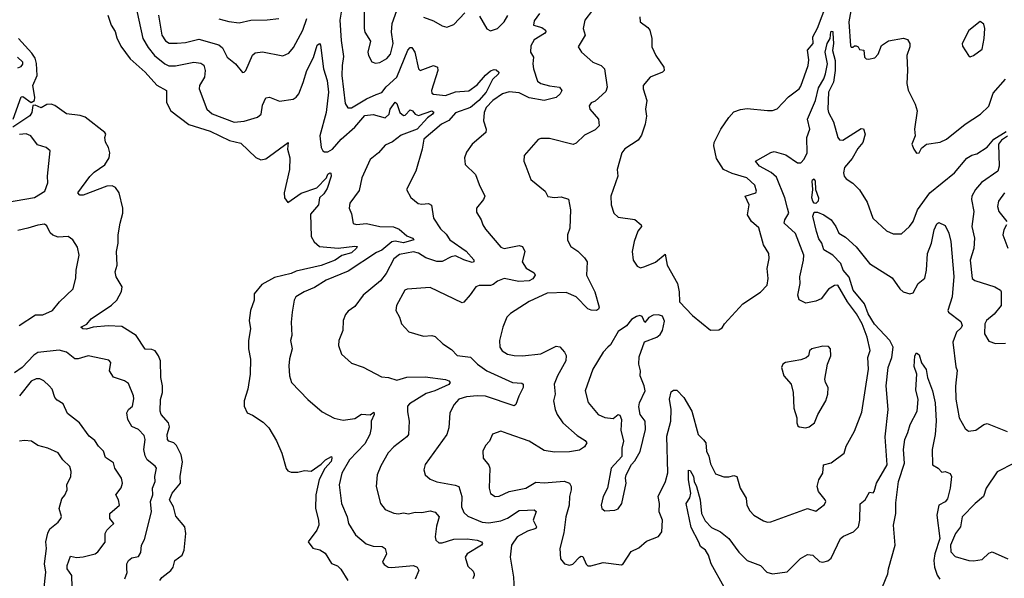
# Model space of a CAD drawing. Extents: x 1468344 to 1613994, y 525695 to 643861.
# Tile 26 of 256: x 1484887 to 1490758, y 603078 to 606408. Entities that reach past the tile are written whole.
import ezdxf

# ---------------------------------------------------------------- set-up
doc = ezdxf.new("R2010")
doc.units = 0

msp = doc.modelspace()

# ---------------------------------------------------------------- linework, layer by layer
at = {"layer": '0CON10XD'}
for points in [[(1489869, 606605), (1489831.5, 606395), (1489841.7, 606251.7), (1489845, 606243.3), (1489855, 606243.3), (1489865, 606252.5), (1489875, 606252.5), (1489887.5, 606245), (1489895, 606230), (1489920, 606225), (1489924.3, 606184.3), (1489935, 606173.8), (1489948.3, 606171.7), (1489985, 606180), (1490005, 606202.5), (1490026.4, 606253.6), (1490067.9, 606282.1), (1490157.5, 606297.5), (1490180, 606290), (1490194.5, 606265), (1490194.5, 606245), (1490176.9, 606195), (1490181.5, 606105), (1490176.7, 606026.7), (1490185, 605987.5), (1490226, 605905), (1490239.2, 605865), (1490223.3, 605755), (1490226, 605715), (1490206.7, 605665), (1490217.5, 605635), (1490235, 605612.5), (1490250, 605615), (1490265, 605642.5), (1490294, 605666), (1490375, 605677.5), (1490413.8, 605695), (1490525.3, 605784.7), (1490615.8, 605845), (1490665, 605892.5), (1490691, 605969), (1490765, 606053.8)], [(1485573.3, 606513.3), (1485620, 606295), (1485651.7, 606241.7), (1485691.2, 606195), (1485751.1, 606145), (1485775, 606133.5), (1485815, 606133.1), (1485925, 606155.3), (1485967.6, 606147.6), (1485985, 606135.7), (1485993.2, 606105), (1485989.1, 606065), (1485958.5, 606015), (1485956.5, 605995), (1486001.5, 605875), (1486035, 605847.3), (1486165, 605795.9), (1486225, 605802.4), (1486303.8, 605826.2), (1486326.9, 605845), (1486335, 605898.8), (1486355, 605941.1), (1486376.7, 605945), (1486435, 605921.8), (1486516.6, 605933.4), (1486535.5, 605945), (1486551.2, 605965), (1486577.3, 606032.7), (1486597.8, 606105), (1486637.7, 606182.3), (1486661.1, 606255), (1486675, 606265.5), (1486679.4, 606255), (1486697.5, 606115), (1486720.7, 606045), (1486728.4, 605975), (1486713.8, 605855), (1486675.4, 605715), (1486684.4, 605645), (1486694.3, 605625), (1486705, 605619.4), (1486725, 605620.4), (1486751.2, 605635), (1486803.2, 605695), (1486885, 605766.7), (1486945, 605836.1), (1486995, 605843), (1487065, 605823.3), (1487089.2, 605845), (1487096.5, 605875), (1487125, 605916), (1487135, 605908), (1487154.3, 605855), (1487175, 605837.1), (1487185, 605839.4), (1487215, 605871.1), (1487228.2, 605865), (1487244.7, 605844.7), (1487265, 605836.5), (1487344.2, 605864.2), (1487355.6, 605855.6), (1487348.9, 605845), (1487317.5, 605822.5), (1487257, 605755), (1487160.9, 605719.1), (1487110.3, 605679.7), (1487065, 605658.8), (1487026.7, 605613.3), (1486976, 605575), (1486926.3, 605465), (1486910.7, 605389.3), (1486856, 605315), (1486851.2, 605285), (1486865, 605250), (1486875, 605192.5), (1486895, 605187.5), (1486955, 605193.6), (1487035, 605175.5), (1487115, 605173.1), (1487149, 605159), (1487195, 605119.6), (1487228.8, 605105), (1487236, 605095), (1487175, 605078), (1487125, 605087.2), (1487105, 605084.4), (1487046.2, 605033.8), (1487015, 605020.2), (1486845, 604909.7), (1486715, 604856.1), (1486645, 604811.1), (1486582, 604785), (1486532.5, 604755), (1486522.5, 604735), (1486512, 604665), (1486506.1, 604603.9), (1486510, 604525), (1486502, 604495), (1486510.8, 604445), (1486494.5, 604385.5), (1486491.2, 604345), (1486494.6, 604285), (1486506.9, 604245), (1486605, 604142.9), (1486689.7, 604069.7), (1486762.7, 604032.7), (1486815, 604020), (1486885, 604030.8), (1486925, 604057.3), (1486976.7, 604053.3), (1486998, 604068), (1487000, 604055), (1486983.3, 604015), (1486982.5, 603975), (1486975.4, 603935), (1486945, 603879.1), (1486852.7, 603785), (1486806.9, 603705), (1486792.4, 603635), (1486804.7, 603524.7), (1486838.6, 603445), (1486848.1, 603405), (1486888.1, 603338.1), (1486952.9, 603282.9), (1486995, 603269.2), (1487047.9, 603267.9), (1487066, 603255), (1487072.9, 603225), (1487049.2, 603175), (1487059.8, 603159.8), (1487083.8, 603145), (1487102.9, 603142.9), (1487235, 603153.8), (1487255.8, 603145), (1487265.7, 603125), (1487245, 603072.9)], [(1486941.5, 606495), (1486940, 606355), (1486945, 606333.8), (1486978.7, 606278.7), (1486963.1, 606215), (1486965.7, 606195), (1486986.8, 606156.8), (1487007.7, 606147.7), (1487035, 606152.9), (1487075, 606176.9), (1487097.7, 606202.3), (1487114.6, 606265), (1487104.1, 606334.1), (1487107.3, 606385), (1487135, 606463.1)], [(1488584, 606425), (1488586.2, 606395), (1488631.7, 606361.7), (1488644.3, 606344.3), (1488655.6, 606295), (1488655.4, 606245), (1488680.2, 606195), (1488727.5, 606125), (1488730, 606105), (1488718.8, 606095), (1488645.8, 606065), (1488604.5, 606015.5), (1488604.5, 605995), (1488626.9, 605926.9), (1488618.9, 605875), (1488623.5, 605833.5), (1488616.8, 605785), (1488595, 605720), (1488575, 605688.6), (1488495, 605638), (1488477.5, 605615), (1488450, 605515), (1488454, 605475), (1488412.5, 605355), (1488413.2, 605303.2), (1488428.8, 605255), (1488455, 605230), (1488555, 605216.2), (1488593.3, 605185), (1488593.8, 605175), (1488573.2, 605146.8), (1488550, 605085), (1488538.9, 605025), (1488544, 604975), (1488569.5, 604939.5), (1488589.5, 604929.5), (1488615, 604936), (1488677, 604963), (1488735, 605010), (1488747.5, 604945), (1488810, 604835), (1488820, 604785), (1488820.8, 604725), (1488898.8, 604645), (1489005, 604556.2), (1489055, 604560), (1489075, 604571.2), (1489090, 604595), (1489199.2, 604715), (1489305, 604784.4), (1489344.4, 604825), (1489350.5, 604865), (1489343.8, 604925), (1489355.8, 604985), (1489354.5, 605015), (1489321.1, 605065), (1489295, 605166.9), (1489251.4, 605205), (1489226, 605245), (1489235.7, 605305), (1489213.3, 605355), (1489276.9, 605375), (1489280.5, 605385), (1489270.6, 605420.6), (1489223.3, 605465), (1489135, 605490.6), (1489084.4, 605514.4), (1489041.2, 605581.2), (1489026.2, 605655), (1489027.5, 605675), (1489067.1, 605755), (1489114.7, 605825.3), (1489145, 605857.5), (1489185, 605872.5), (1489225, 605877.5), (1489345, 605865.6), (1489375, 605866.9), (1489403.9, 605876.1), (1489472, 605948), (1489533.8, 605995), (1489545, 606011.2), (1489588.2, 606135), (1489591.7, 606168.3), (1489584.5, 606225), (1489618.9, 606265), (1489616.5, 606305), (1489643.8, 606356.2), (1489700.4, 606505)], [(1485411.4, 606435), (1485432.5, 606375), (1485455, 606336.2), (1485465, 606300), (1485489.2, 606249.2), (1485545.5, 606175), (1485635.2, 606095.2), (1485705, 606016.7), (1485762, 605985), (1485761.2, 605915), (1485787.3, 605865), (1485895, 605782), (1486022.6, 605742.6), (1486137.6, 605687.6), (1486205, 605672.5), (1486295, 605586.7), (1486325, 605571.9), (1486355, 605578.2), (1486487.5, 605675), (1486484.2, 605635.8), (1486496.5, 605585), (1486495.4, 605515.4), (1486463.9, 605375), (1486466.5, 605345), (1486485, 605318.8), (1486565, 605373.1), (1486658.6, 605405), (1486715.9, 605464.1), (1486725, 605486.8), (1486735, 605495.8), (1486742.5, 605492.5), (1486742.9, 605475), (1486719.4, 605400.6), (1486700.2, 605369.8), (1486674.4, 605345), (1486667.5, 605305), (1486621.4, 605248.6), (1486624.7, 605115), (1486642.8, 605082.8), (1486675, 605056), (1486785, 605045.9), (1486885, 605058.7), (1486898.6, 605055), (1486895.4, 605045), (1486865, 605019), (1486808.1, 605001.9), (1486767.1, 604975), (1486685, 604941.8), (1486535, 604909.2), (1486505, 604895.4), (1486405, 604870.2), (1486330.6, 604829.4), (1486285.4, 604774.6), (1486284.4, 604735), (1486262.2, 604675), (1486255.6, 604615), (1486262.2, 604565), (1486251.9, 604495), (1486251.9, 604445), (1486263.1, 604385), (1486260, 604295), (1486247.8, 604205), (1486225.6, 604135), (1486225.6, 604105), (1486242.5, 604065), (1486275, 604050.9), (1486338.7, 604008.7), (1486373.1, 603975), (1486418.4, 603898.4), (1486450, 603825), (1486475, 603733.3), (1486485, 603718), (1486505, 603710), (1486545, 603710), (1486585, 603720), (1486625, 603716.7), (1486685, 603757.8), (1486710.9, 603785), (1486745, 603803.8), (1486748.5, 603795), (1486743.2, 603775), (1486707, 603733), (1486672.1, 603667.9), (1486652.8, 603575), (1486650, 603495), (1486668.2, 603425), (1486670, 603395), (1486659.2, 603365), (1486607.5, 603295), (1486635, 603258), (1486676.9, 603246.9), (1486707.5, 603227.5), (1486745, 603167.1), (1486782.1, 603152.1), (1486802.4, 603132.4), (1486843.8, 603065)], [(1485713.7, 606435), (1485734.2, 606315), (1485755, 606281.8), (1485777.4, 606267.4), (1485825, 606267.5), (1485875, 606271.3), (1485955, 606291.2), (1486075, 606256.8), (1486095, 606240.6), (1486123.5, 606183.5), (1486172.9, 606145), (1486215, 606093.8), (1486225, 606094), (1486235, 606104), (1486274.7, 606195.3), (1486290.7, 606209.3), (1486335, 606216.7), (1486455, 606192.2), (1486492.2, 606207.8), (1486518.5, 606241.5), (1486574.3, 606345), (1486598.4, 606415)], [(1486075, 606413.6), (1486134.2, 606395.8), (1486195, 606388.1), (1486265, 606405.4), (1486363, 606407), (1486432.5, 606415)], [(1486805.7, 606465), (1486795.3, 606405), (1486803.2, 606283.2), (1486818.1, 606188.1), (1486808.7, 606135), (1486807.9, 606075), (1486828, 605908), (1486842.8, 605882.8), (1486865, 605881.8), (1486954.4, 605935.6), (1487012.2, 605962.2), (1487045.6, 605974.4), (1487072.2, 606007.8), (1487134.7, 606065), (1487200.5, 606225), (1487215, 606242.2), (1487225, 606242.5), (1487242.7, 606215), (1487265.6, 606115.6), (1487274.5, 606104.5), (1487355, 606134.4), (1487378.6, 606125), (1487379.6, 606105), (1487341.5, 605985), (1487345, 605970), (1487354, 605964), (1487425, 605956), (1487485, 605977.4), (1487565, 605982.8), (1487615, 606020), (1487663.3, 606076.7), (1487695, 606103.6), (1487715, 606111.1), (1487728.3, 606108.3), (1487744.4, 606095), (1487742.2, 606085), (1487705, 606051.2), (1487668.7, 605975), (1487625, 605925.5), (1487575, 605883.5), (1487485, 605853.3), (1487445, 605805.8), (1487401.3, 605785), (1487295.7, 605695), (1487287.1, 605635), (1487249.4, 605505), (1487194, 605395), (1487218.3, 605348.3), (1487262.4, 605312.4), (1487285, 605307.5), (1487325, 605312.9), (1487343.1, 605303.1), (1487353.3, 605225), (1487395, 605160.8), (1487429.3, 605129.3), (1487452.2, 605095), (1487548, 605028), (1487595, 604976.9), (1487595.6, 604965), (1487585, 604961.2), (1487535, 604976.1), (1487485, 604999.2), (1487460, 604995), (1487405, 604966.5), (1487375, 604966.3), (1487308.8, 604988.8), (1487265, 605016.2), (1487235, 605024.7), (1487151.6, 605008.4), (1487117.7, 604982.3), (1487072.5, 604895), (1487038.1, 604851.9), (1486934.5, 604765), (1486885, 604698.6), (1486845, 604670), (1486829.8, 604650.2), (1486815.6, 604615), (1486812.9, 604555), (1486789.4, 604495), (1486788.6, 604465), (1486805, 604413.8), (1486865, 604360), (1486935, 604337.1), (1487045, 604279.2), (1487085, 604274.6), (1487135, 604259.5), (1487195, 604276.2), (1487305, 604279.7), (1487425, 604264), (1487446.2, 604255), (1487453.3, 604245), (1487446.4, 604233.6), (1487362.9, 604195), (1487311, 604179), (1487211.5, 604118.5), (1487198.2, 604105), (1487199.6, 604070.4), (1487208.2, 604015), (1487204.6, 603935), (1487195, 603920.9), (1487118, 603862), (1487084.6, 603825.4), (1487040.5, 603749.5), (1487017.8, 603695), (1487011.5, 603625), (1487038.1, 603525), (1487065, 603489.2), (1487116.8, 603466.8), (1487145, 603463.1), (1487175, 603468.2), (1487205, 603462.5), (1487245, 603472.1), (1487285, 603470.9), (1487335, 603480), (1487365, 603472.9), (1487387.3, 603445), (1487371.6, 603388.4), (1487364.7, 603325), (1487367.8, 603305), (1487385, 603289.5), (1487405, 603288.8), (1487475, 603311.4), (1487555, 603313.4), (1487615, 603305.9), (1487640.8, 603295), (1487645.8, 603285), (1487640.6, 603275), (1487554.4, 603225), (1487542.5, 603205), (1487559.6, 603149.6), (1487590.8, 603120.8), (1487595.8, 603105.8), (1487597.5, 603095), (1487588.6, 603075)], [(1487295, 606422.5), (1487355, 606400.4), (1487405, 606370.6), (1487433.2, 606363.2), (1487475, 606379.4), (1487541.8, 606448.2)], [(1487985.8, 606445), (1487955, 606401.2), (1487950.8, 606375), (1488001.1, 606361.1), (1488022, 606345), (1488024, 606335), (1488016.2, 606325), (1487955, 606288.2), (1487935, 606252.5), (1487932.9, 606215), (1487950.5, 606185), (1487945.5, 606145), (1487950.9, 606115), (1487975, 606041.9), (1487995, 606028.2), (1488045, 606012.5), (1488105.5, 606005.5), (1488119.2, 605985), (1488109.4, 605965), (1488085, 605944.6), (1488015, 605925.3), (1487925, 605941.5), (1487865, 605972.3), (1487805, 605977.9), (1487765, 605966.5), (1487707.5, 605925), (1487668.9, 605885), (1487657.1, 605855), (1487652.2, 605805), (1487668.6, 605755), (1487665.6, 605735), (1487584.4, 605665), (1487551.7, 605618.3), (1487538.1, 605585), (1487542.5, 605545), (1487605.4, 605485.4), (1487625.6, 605425), (1487660.8, 605355), (1487652.5, 605335), (1487611.4, 605285), (1487609.7, 605259.7), (1487638.8, 605215), (1487648, 605185), (1487665, 605158.8), (1487755, 605051.4), (1487775, 605044.5), (1487865, 605062.7), (1487885.5, 605055.5), (1487898.1, 605025), (1487882.5, 604965), (1487906.2, 604926.2), (1487955, 604898), (1487960.4, 604885), (1487946.5, 604863.5), (1487925, 604850.8), (1487863.4, 604846.6), (1487775.2, 604865.2), (1487735, 604850), (1487709.3, 604829.3)], [(1487628.7, 606428.7), (1487672.7, 606352.7), (1487695, 606341.2), (1487735, 606355.7), (1487776, 606394), (1487798, 606432)], [(1488302.5, 606465), (1488257.5, 606405), (1488246.9, 606355), (1488258.8, 606315), (1488216.7, 606245), (1488236.2, 606215), (1488303.8, 606155), (1488354.7, 606134.7), (1488373.3, 606115), (1488390, 606005), (1488381.2, 605978.8), (1488317.2, 605922.8), (1488295, 605911.4), (1488281.9, 605895), (1488285.8, 605875), (1488337.8, 605815), (1488341.5, 605775), (1488318.9, 605751.1), (1488255, 605718.6), (1488205, 605672.5), (1488186.4, 605663.6), (1488045, 605699.4), (1487995, 605699.2), (1487977.3, 605692.7), (1487895, 605597.5), (1487892.5, 605565), (1487904, 605535), (1487934.2, 605454.2), (1488020, 605385), (1488035, 605353.3), (1488075, 605348), (1488115, 605352), (1488158.3, 605338.3), (1488171.4, 605275), (1488166.4, 605165), (1488153.3, 605125), (1488153.2, 605093.2), (1488173.8, 605055), (1488215, 605027.1), (1488255, 604988), (1488270, 604965), (1488266.7, 604885), (1488315.4, 604785), (1488342, 604695), (1488337.9, 604682.1), (1488325.5, 604674.5), (1488295, 604675.6), (1488275, 604683.6), (1488205.6, 604755.6), (1488145, 604780.8), (1488032.3, 604777.7), (1487925, 604728.1), (1487812.7, 604657.3), (1487790.8, 604635), (1487766.7, 604575), (1487746.9, 604495), (1487750, 604455), (1487763.5, 604433.5), (1487796, 604415), (1487835, 604405.4), (1487885, 604404.6), (1487995, 604416.7), (1488085, 604461.4), (1488107.6, 604457.6), (1488135.4, 604425.4), (1488145.4, 604405.4), (1488144.2, 604375), (1488093.5, 604285), (1488074.6, 604235), (1488080.6, 604175), (1488070.6, 604135), (1488078.9, 604085), (1488091.5, 604055), (1488126.2, 604005), (1488210, 603930), (1488259.5, 603899.5), (1488268.6, 603885), (1488255, 603860.8), (1488225, 603842.7), (1488165, 603832.1), (1488075, 603830), (1488015, 603840.7), (1487925, 603896), (1487799.1, 603939.1), (1487755, 603954.3), (1487705, 603938), (1487688, 603895), (1487665, 603868.8), (1487649.2, 603835), (1487650, 603795), (1487683.4, 603753.4), (1487690.7, 603735), (1487686.9, 603615), (1487695, 603583.8), (1487722.5, 603565), (1487745, 603567.5), (1487804.6, 603595.4), (1487905, 603614.6), (1487965, 603650.7), (1488015, 603648.2), (1488133.7, 603656.3), (1488165.4, 603645.4), (1488175.5, 603625.5), (1488175.5, 603605.5), (1488165.5, 603565.5), (1488162.3, 603515), (1488142.3, 603445), (1488131.7, 603348.3), (1488106.9, 603255), (1488111.4, 603195), (1488136.2, 603165), (1488165, 603155.7), (1488185, 603161.8), (1488225, 603204.5), (1488235, 603210.6), (1488245, 603208.6), (1488265, 603162.5), (1488275, 603152.9), (1488292.7, 603152.7), (1488365, 603172.9), (1488475, 603158.8), (1488485.6, 603164.4), (1488532.4, 603237.6), (1488579.5, 603260.5), (1488625, 603300), (1488695, 603326.7), (1488715.8, 603354.2), (1488720, 603425), (1488700, 603475), (1488701.1, 603525), (1488693.8, 603565), (1488736.7, 603655), (1488752.2, 603707.8), (1488744.7, 603925), (1488770, 604015), (1488770.7, 604085), (1488760.6, 604145), (1488770.6, 604189.4), (1488785, 604198.6), (1488805, 604199.5), (1488846.9, 604155), (1488894, 604074), (1488933.1, 603935), (1488963.5, 603903.5), (1488978.5, 603885), (1488982, 603835), (1488996.9, 603806.9), (1489005, 603761.2), (1489035, 603700), (1489085, 603683.1), (1489115, 603682.5), (1489145, 603690), (1489163.3, 603685), (1489181.9, 603615), (1489218.9, 603555), (1489222.7, 603515), (1489240.4, 603480.4), (1489265, 603454.3), (1489321.7, 603421.7), (1489345, 603413.1), (1489365, 603414.3), (1489585, 603494.4), (1489635, 603478.1), (1489685, 603518), (1489692.9, 603535), (1489690.6, 603545), (1489650, 603595), (1489642.5, 603625), (1489651.4, 603665), (1489675.6, 603705), (1489680, 603755), (1489725, 603767.1), (1489802.5, 603825), (1489815.7, 603865), (1489865.5, 603955), (1489908.3, 604068.3), (1489948.4, 604325), (1489943.8, 604395), (1489957.7, 604435), (1489940.7, 604515), (1489909.8, 604595), (1489876.2, 604655), (1489823.2, 604725), (1489765, 604825.4), (1489745, 604823.8), (1489709.4, 604800.6), (1489665.7, 604744.3), (1489635, 604730), (1489575, 604718.6), (1489535, 604738.8), (1489527.1, 604765), (1489541.1, 604835), (1489537.8, 604875), (1489561.3, 604975), (1489562.9, 605005), (1489512.9, 605132.9), (1489444.4, 605195), (1489448.9, 605215), (1489472.2, 605255), (1489464.4, 605285), (1489449.3, 605345), (1489399.6, 605469.6), (1489367.8, 605497.8), (1489297.3, 605535), (1489274.2, 605565), (1489365, 605616.9), (1489385, 605621.5), (1489455, 605602.5), (1489525.4, 605555.4), (1489545, 605554.5), (1489565, 605575.6), (1489583.3, 605615), (1489580, 605705), (1489598.9, 605755), (1489583.8, 605815), (1489632.7, 605925), (1489649.5, 606000.5), (1489681.6, 606055), (1489690.8, 606085), (1489704.5, 606145), (1489690.4, 606215), (1489701.6, 606265), (1489718.8, 606295), (1489723.2, 606335), (1489725, 606340), (1489735, 606338), (1489736.4, 606326.4), (1489738.5, 606265), (1489733, 606223), (1489748.6, 606165), (1489749.7, 606105), (1489739.7, 606035), (1489710.2, 605975), (1489704.8, 605874.8), (1489708.8, 605855), (1489738.7, 605798.7), (1489764.8, 605704.8), (1489775, 605691.1), (1489795, 605690), (1489905, 605760), (1489917.5, 605757.5), (1489929.2, 605725), (1489914.4, 605675), (1489885, 605640.6), (1489850.3, 605579.7), (1489805, 605526.7), (1489799.2, 605495), (1489804, 605475), (1489815, 605458.8), (1489854.1, 605434.1), (1489895, 605393.3), (1489939.5, 605319.5), (1489974, 605225), (1490055, 605149.4), (1490095, 605131.9), (1490145, 605131.9), (1490193.5, 605175), (1490213.8, 605205), (1490241.2, 605275), (1490314.8, 605375.2), (1490460.8, 605495), (1490535, 605581.8), (1490565, 605600.5), (1490595, 605608.1), (1490655, 605647.5), (1490694.9, 605695.1), (1490768.6, 605741.4)], [(1490555, 606186.7), (1490575, 606193.3), (1490625, 606232.5), (1490638.8, 606295), (1490642.5, 606355), (1490635, 606380), (1490615, 606397.5), (1490546.1, 606343.9), (1490506.7, 606265), (1490509.3, 606249.3), (1490544.1, 606194.1), (1490555, 606186.7)], [(1484848.5, 605815), (1484895, 605947.8), (1484905, 605950.4), (1484955, 605914.3), (1484974.2, 605925.8), (1484977.1, 605945), (1484965.2, 606015), (1484991.5, 606075), (1484987.2, 606147.2), (1484978.6, 606178.6), (1484958.9, 606208.9), (1484879.2, 606295)], [(1484875, 606121.5), (1484895, 606128.5), (1484905, 606142), (1484905.3, 606155), (1484872.5, 606185)], [(1485721.2, 603065), (1485735, 603083.9), (1485787.1, 603125), (1485801.4, 603145), (1485812.5, 603185), (1485855, 603216.2), (1485866.9, 603245), (1485877.5, 603345), (1485871.5, 603385), (1485818.3, 603448.3), (1485802.8, 603505), (1485779.3, 603545), (1485795.5, 603585), (1485844.7, 603645), (1485844.3, 603685), (1485857.4, 603772.6), (1485850.4, 603815), (1485820.7, 603870.7), (1485806.1, 603886.1), (1485776.2, 603896.2), (1485768.7, 603905), (1485765.3, 603935), (1485780.7, 603980.7), (1485774.5, 604005), (1485730.4, 604055), (1485723.8, 604075), (1485725.4, 604144.6), (1485737.5, 604185), (1485738.9, 604225), (1485728.5, 604275), (1485725.5, 604375), (1485715, 604404), (1485695, 604434), (1485675, 604441.9), (1485635, 604444.2), (1485580.6, 604525), (1485495, 604578), (1485415, 604582), (1485325.5, 604574.5), (1485285, 604563.8), (1485262.5, 604565), (1485251.2, 604575), (1485287.5, 604592.5), (1485312, 604625), (1485434.6, 604705.4), (1485466, 604735), (1485493.3, 604786.7), (1485496.9, 604815), (1485462.7, 604875), (1485455.6, 604904.4), (1485466.9, 604945), (1485463.5, 605025), (1485474.4, 605075), (1485474.5, 605125.5), (1485485.4, 605194.6), (1485501.1, 605255), (1485501.1, 605285), (1485479.2, 605375), (1485457.6, 605407.6), (1485437.2, 605417.2), (1485406.2, 605415), (1485265, 605361.1), (1485245, 605362.5), (1485233.3, 605375), (1485305, 605473.3), (1485330.6, 605499.4), (1485395, 605543.3), (1485419.4, 605585), (1485424.2, 605615), (1485415.8, 605645), (1485397.3, 605677.3), (1485394, 605705), (1485400, 605725), (1485395, 605736.2), (1485276.7, 605826.7), (1485246.6, 605836.6), (1485165, 605846), (1485095.8, 605895.8), (1485075, 605903.4), (1485048.8, 605901.2), (1485015, 605881.8), (1484979.1, 605899.1), (1484965, 605896.7), (1484959.3, 605855), (1484946.6, 605835), (1484845, 605767.4)], [(1484802, 605318), (1484975, 605348.5), (1485035.8, 605385), (1485054.3, 605435), (1485052.2, 605475), (1485068.8, 605625), (1485045, 605646.2), (1484992.7, 605662.7), (1484952, 605715), (1484925, 605727.9), (1484885, 605723.8)], [(1490776.6, 605713.4), (1490741.4, 605688.6), (1490724.3, 605665), (1490727.2, 605535), (1490720, 605505), (1490622.5, 605437.5), (1490587.1, 605395), (1490564.7, 605355), (1490562.8, 605335), (1490575.3, 605265), (1490564.7, 605175), (1490581.1, 605105), (1490575.3, 605044.7), (1490554.1, 604975), (1490566.8, 604865), (1490582.3, 604852.3), (1490701.2, 604815), (1490734.5, 604795), (1490740, 604785), (1490740, 604705), (1490698.3, 604651.7), (1490651.5, 604615), (1490642.7, 604595), (1490639.2, 604535), (1490665, 604492), (1490705, 604478), (1490765, 604478.8)], [(1489635, 605312.9), (1489625, 605314.6), (1489616.5, 605325), (1489609.5, 605345), (1489616.7, 605395), (1489612.9, 605445), (1489615, 605453.8), (1489625, 605458.8), (1489630.6, 605445), (1489631.2, 605395), (1489649.5, 605345), (1489647.5, 605325), (1489635, 605312.9)], [(1490758.9, 605375), (1490722.5, 605325), (1490717.5, 605295), (1490724.5, 605265), (1490772.9, 605205)], [(1489087.3, 603025), (1489009.6, 603165), (1488995, 603215.5), (1488975.9, 603245), (1488946.9, 603266.9), (1488936.1, 603293.9), (1488890.8, 603380.8), (1488861.2, 603525), (1488882.2, 603557.8), (1488888.8, 603585), (1488874.7, 603665), (1488875, 603722.5), (1488885, 603720), (1488904.5, 603685), (1488908.5, 603655), (1488923.3, 603625), (1488945.3, 603545), (1488952.2, 603465), (1488975, 603420.8), (1489011.1, 603381.1), (1489064.6, 603354.6), (1489114.5, 603315), (1489175, 603234.5), (1489225, 603184.5), (1489304.5, 603154.5), (1489342.5, 603115), (1489375.4, 603104.6), (1489462.9, 603117.1), (1489543.2, 603196.8), (1489585, 603220.5), (1489615.4, 603215.4), (1489655, 603178.8), (1489675, 603174.2), (1489705, 603182), (1489725, 603198.8), (1489780.8, 603315), (1489800, 603330), (1489858.6, 603355), (1489887.8, 603385), (1489895.5, 603425), (1489898, 603522), (1489928.1, 603545), (1489955, 603591.2), (1489975, 603586.7), (1489981.2, 603595), (1489995.8, 603645), (1490058.5, 603755), (1490047.9, 603922.1), (1490065.3, 604084.7), (1490054.1, 604225), (1490065.8, 604335), (1490088.1, 604395), (1490095.2, 604455), (1490074.7, 604495), (1489983.7, 604593.7), (1489945.6, 604655), (1489924.2, 604715), (1489857, 604795), (1489832.3, 604872.3), (1489796.9, 604915), (1489784, 604955), (1489735, 605004.2), (1489682.5, 605035), (1489670.8, 605075), (1489651.8, 605101.8), (1489637.5, 605145), (1489616, 605236), (1489625, 605260), (1489645, 605260.5), (1489680.8, 605245), (1489725.7, 605215), (1489754.3, 605175), (1489770.8, 605135), (1489811.4, 605111.4), (1489875, 605054.4), (1489954.1, 604954.1), (1490088.4, 604868.4), (1490135, 604802.9), (1490155, 604785.6), (1490195, 604774.5), (1490215, 604780), (1490245, 604834.5), (1490283.4, 604866.6), (1490293.9, 604915), (1490299.7, 605015), (1490324.6, 605075), (1490340.5, 605155), (1490355, 605190), (1490368.3, 605198.3), (1490405, 605180), (1490426.2, 605136.2), (1490438.5, 605085), (1490457.2, 604877.2), (1490447.6, 604755), (1490422, 604675), (1490425, 604663.8), (1490499.5, 604609.5), (1490506.7, 604585), (1490499.9, 604570.1), (1490473.1, 604545), (1490451.9, 604485), (1490468.8, 604338.8), (1490476.2, 604316.2), (1490467.5, 604222.5), (1490468.8, 604145), (1490489.1, 604035), (1490525, 603971.2), (1490545, 603954.2), (1490587.9, 603962.1), (1490635, 603994), (1490655, 604000), (1490775, 603954)], [(1484882.9, 604585), (1484981.2, 604648.8), (1485025, 604647.7), (1485081.9, 604675), (1485123.1, 604726.9), (1485205, 604803.8), (1485220.9, 604869.1), (1485223.3, 604915), (1485242, 605005), (1485231.7, 605051.7), (1485203.8, 605095), (1485175, 605115.8), (1485115, 605110.8), (1485085, 605122.5), (1485067.9, 605137.9), (1485049.3, 605179.3), (1485035, 605188.1), (1484995, 605183.3), (1484935, 605164.4), (1484875, 605152)], [(1490771.4, 605185), (1490754.2, 605155), (1490749.2, 605125), (1490780, 605045)], [(1487709.3, 604829.3), (1487695, 604822.7), (1487626.4, 604823.6), (1487606, 604815), (1487573, 604767), (1487535.5, 604724.5), (1487525, 604720.8), (1487335, 604812.2), (1487197.7, 604802.3), (1487183.8, 604795), (1487132.9, 604705), (1487129.4, 604675), (1487151.2, 604635), (1487162.5, 604595), (1487207.3, 604547.3), (1487295, 604521.9), (1487345, 604525.5), (1487365, 604519.4), (1487410, 604475), (1487461.9, 604441.9), (1487495.4, 604405.4), (1487575, 604396.1), (1487616.2, 604355), (1487671.9, 604315), (1487825, 604246.2), (1487880.9, 604240.9), (1487888, 604235), (1487889.5, 604215), (1487863.4, 604163.4), (1487845.4, 604114.6), (1487835, 604106), (1487665, 604162.8), (1487615, 604165.2), (1487551, 604159), (1487504.8, 604145.2), (1487478.1, 604115), (1487451.4, 604065), (1487445.7, 603975), (1487433.3, 603935), (1487304.5, 603755.5), (1487295.8, 603724.2), (1487304.4, 603695), (1487335, 603670), (1487375, 603653.1), (1487483.7, 603633.7), (1487504.6, 603624.6), (1487522.8, 603565), (1487520.8, 603505), (1487535, 603470), (1487558.6, 603448.6), (1487645, 603412), (1487685, 603409.2), (1487755, 603421.6), (1487795, 603436.9), (1487865, 603483.2), (1487913.8, 603483.8), (1487955, 603485.5), (1487967.2, 603477.2), (1487949.2, 603425), (1487968.9, 603385), (1487964.2, 603375), (1487915, 603359.1), (1487853.3, 603325), (1487818.7, 603275), (1487811.9, 603205), (1487830.6, 603085), (1487834.4, 603005)], [(1488375, 603480.8), (1488435, 603483.8), (1488455, 603492), (1488477.1, 603525), (1488502.5, 603645), (1488498.8, 603675), (1488503.3, 603695), (1488533.9, 603756.1), (1488555, 603777.5), (1488586.8, 603833.2), (1488617.5, 603965), (1488616.9, 604015), (1488586.2, 604055), (1488579.5, 604099.5), (1488582.5, 604125), (1488616.7, 604195), (1488611.1, 604225), (1488585.7, 604284.3), (1488587.8, 604315), (1488578.5, 604355), (1488580.9, 604399.1), (1488612.5, 604487.5), (1488685, 604516), (1488705, 604531.2), (1488719.2, 604555), (1488730.9, 604610.9), (1488719.7, 604639.7), (1488695, 604649.2), (1488664.4, 604645.6), (1488637.5, 604632.5), (1488615, 604603.3), (1488598.8, 604638.8), (1488585, 604644), (1488565, 604638.1), (1488535, 604620.6), (1488505, 604582.5), (1488455, 604550), (1488409.7, 604470.3), (1488393.8, 604455), (1488365, 604426.7), (1488304.6, 604325), (1488258.9, 604195), (1488276.3, 604126.3), (1488336, 604055), (1488375, 604035.7), (1488425, 604030.8), (1488455, 604053.8), (1488465, 604051.2), (1488474.3, 604025), (1488471.2, 603961.2), (1488486.2, 603895), (1488476.4, 603853.6), (1488476.4, 603803.6), (1488414.3, 603735), (1488392.5, 603615), (1488365.5, 603565), (1488353.6, 603515), (1488357.5, 603495), (1488375, 603480.8)], [(1485512.7, 603075), (1485526.6, 603113.4), (1485526.2, 603135), (1485526.2, 603165), (1485534.5, 603185), (1485555, 603200), (1485595, 603208), (1485607.9, 603232.1), (1485613.3, 603275), (1485630.5, 603309.5), (1485672.5, 603475), (1485666.9, 603535), (1485681.4, 603575), (1485679.2, 603615), (1485694.3, 603655), (1485693.3, 603685), (1485702.5, 603735), (1485695, 603747.5), (1485646.9, 603785), (1485635, 603808), (1485626.7, 603845), (1485634.4, 603905), (1485628.6, 603928.6), (1485595, 603965.8), (1485555, 603982.5), (1485531.5, 604025), (1485525.4, 604065), (1485535, 604084.4), (1485559.6, 604105), (1485567.2, 604147.2), (1485565.5, 604165), (1485535, 604240), (1485512, 604255), (1485445, 604276.2), (1485422, 604315), (1485429.2, 604365), (1485417.5, 604377.5), (1485295, 604404.5), (1485235, 604385.5), (1485215, 604385.6), (1485165, 604425.4), (1485122.1, 604437.9), (1484995, 604424), (1484971.6, 604408.4), (1484901.9, 604335), (1484855, 604303.3)], [(1489575, 603974.4), (1489595, 603980.8), (1489625.6, 604005), (1489645.6, 604055), (1489692.9, 604135), (1489705.7, 604175), (1489708, 604215), (1489691.2, 604245), (1489688, 604265), (1489703.8, 604355), (1489723.8, 604405), (1489722.5, 604445), (1489709.3, 604459.3), (1489675, 604461.2), (1489610, 604445), (1489596.4, 604433.6), (1489590, 604405), (1489577.4, 604392.6), (1489545, 604379.5), (1489452.5, 604365), (1489436.4, 604353.6), (1489430, 604335), (1489443.3, 604285), (1489486.2, 604235), (1489498.8, 604185), (1489502.3, 604092.3), (1489521.2, 604035), (1489520, 604005), (1489526.4, 603986.4), (1489535, 603980), (1489575, 603974.4)], [(1490032.6, 603027.4), (1490064, 603105), (1490067.2, 603135), (1490106.4, 603275), (1490097.3, 603395), (1490110.2, 603465), (1490111.4, 603528.6), (1490126.7, 603655), (1490162.1, 603765), (1490156.2, 603845), (1490164.6, 603905.4), (1490183.4, 603946.6), (1490195.7, 603995), (1490238.9, 604075), (1490245.3, 604144.7), (1490230.7, 604200.7), (1490237.3, 604295), (1490220.6, 604340.6), (1490225, 604404), (1490235, 604421.2), (1490250.3, 604410.3), (1490265, 604363.3), (1490292.9, 604322.9), (1490300, 604275), (1490330, 604195), (1490345.3, 604124.7), (1490350.7, 604015), (1490345.7, 603935), (1490328.5, 603845), (1490330.6, 603755), (1490364.3, 603734.3), (1490385, 603710), (1490406.1, 603713.9), (1490435, 603703.3), (1490443.8, 603685), (1490435.5, 603615), (1490418.7, 603551.3), (1490405, 603533.4), (1490367.9, 603515), (1490355.9, 603455), (1490374.4, 603315), (1490343.8, 603225), (1490337.5, 603185), (1490341.6, 603145), (1490357.1, 603097.1), (1490373.2, 603073.2)], [(1485198.9, 603025), (1485198.4, 603095), (1485169.7, 603135), (1485169.6, 603155), (1485190, 603210), (1485225, 603203.1), (1485265, 603205.5), (1485336.2, 603225), (1485353.1, 603235), (1485396.3, 603293.7), (1485395.6, 603345), (1485405.4, 603364.6), (1485426.7, 603385), (1485447.5, 603405), (1485425, 603433.8), (1485424.6, 603465), (1485482.2, 603515), (1485475.5, 603545), (1485459.5, 603575), (1485492.1, 603617.9), (1485498.6, 603645), (1485494.4, 603675), (1485453.9, 603733.9), (1485446.1, 603766.1), (1485398.6, 603798.6), (1485385.4, 603835.4), (1485356.2, 603865), (1485335, 603899.2), (1485300.8, 603925), (1485243.3, 604005), (1485170.7, 604060.7), (1485145, 604117.5), (1485109.5, 604139.5), (1485096.7, 604155), (1485080, 604205), (1485062.9, 604225), (1485030, 604255), (1485007, 604267), (1484985, 604266.9), (1484955, 604253.8), (1484885.2, 604164.8)], [(1485031.1, 603005), (1485043.1, 603115), (1485033.9, 603165), (1485046.2, 603255), (1485043.1, 603295), (1485055, 603347.5), (1485066.6, 603373.4), (1485115, 603412), (1485132, 603435), (1485135.9, 603445.9), (1485122, 603495), (1485138, 603552), (1485155.8, 603574.2), (1485170, 603605), (1485166.7, 603635), (1485191.2, 603685), (1485194, 603715), (1485185.8, 603745), (1485144.7, 603784.7), (1485115, 603826.7), (1485055, 603854.5), (1484995, 603869.4), (1484957.5, 603895), (1484915, 603900), (1484885, 603895.7)], [(1490815.9, 603764.1), (1490715, 603711.8), (1490650.5, 603615), (1490634.2, 603565), (1490585, 603524.4), (1490506, 603444), (1490495.8, 603384.2), (1490467.1, 603345), (1490437.9, 603275), (1490439.5, 603235), (1490465, 603207.8), (1490545.5, 603184.5), (1490575, 603182.2), (1490625, 603190.5), (1490665, 603227.5), (1490685, 603236.7), (1490780, 603195)]]:
    msp.add_lwpolyline(points, dxfattribs=at)

doc.saveas('drawing.dxf')
